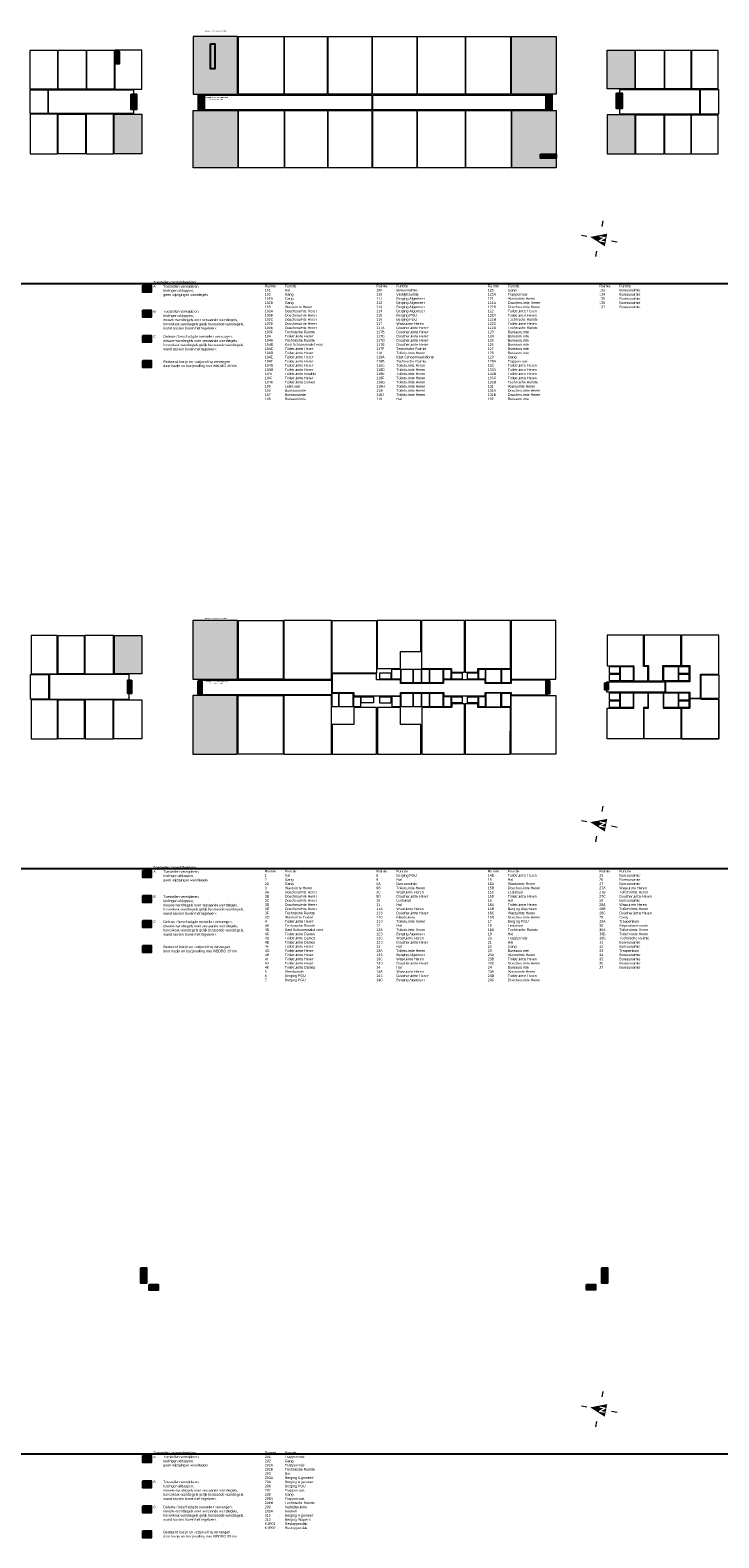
# Model space of a CAD drawing. Header units: millimetres. Extents: x 362177 to 5000048, y 157834 to 733119.
# Tile 134 of 152: x 761387 to 860220, y 515873 to 732278. Entities that reach past the tile are written whole.
import ezdxf

# ---------------------------------------------------------------- set-up
doc = ezdxf.new("R2010")
doc.units = ezdxf.units.MM
doc.set_wipeout_variables(frame=1)
doc.layers.get('DEFPOINTS').update_dxf_attribs({"color": 255})
doc.layers.add('X-L0_C_afwerking', color=7, linetype='Continuous', lineweight=5)
doc.layers.add('X-L0_C_wandafwerking', color=7, linetype='Continuous')
doc.layers.add('X-L0_C_WBDBO', color=7, linetype='Continuous')
doc.styles.add('DVD_VBC_Arial', font='arial.ttf')

# ---------------------------------------------------------------- blocks, each defined once
blk = doc.blocks.new('DVDVB_05_-S-_noordpijl1191')
at = {"color": 7, "linetype": 'Continuous', "lineweight": 13}
for p, q in [((0, 13), (0, 9)), ((-13, 0), (-9, 0)), ((0, -13), (0, -9)), ((13, 0), (9, 0))]:
    blk.add_line(p, q, dxfattribs=at)
at = {"color": 7, "linetype": 'Continuous', "lineweight": 0, "extrusion": (0, 0, -1)}
blk.add_solid([(4.6, -4.9), (0, 6.6), (-4.6, -4.9)], dxfattribs=at)
blk.add_wipeout([(-1.9, 0), (-1.2, 0), (1.1, -2.8), (1.1, 0), (1.9, 0), (1.9, -4.3), (1.2, -4.3), (-1.1, -1.5), (-1.1, -4.3), (-1.9, -4.3)])

msp = doc.modelspace()

# ---------------------------------------------------------------- hatches: boundary and pattern name
at = {"layer": 'X-L0_C_wandafwerking', "transparency": 33554559}
h = msp.add_hatch(color=103, dxfattribs=at)
h.dxf.hatch_style = 1
h.paths.add_polyline_path([(784795, 731363), (784795, 723075), (791160, 723075), (791160, 731363)])
h.paths.add_polyline_path([(787279, 730307), (787879, 730307), (787879, 726722), (787279, 726722)], flags=16)
h = msp.add_hatch(color=31, dxfattribs=at)
h.dxf.hatch_style = 1
h.paths.add_polyline_path([(787879, 726722), (787879, 730307), (787279, 730307), (787279, 726722)])
h = msp.add_hatch(color=103, dxfattribs=at)
h.dxf.hatch_style = 1
h.paths.add_polyline_path([(830451, 731363), (836860, 731363), (836860, 723082), (830451, 723082)])
h = msp.add_hatch(color=20, dxfattribs=at)
h.dxf.hatch_style = 1
h.paths.add_polyline_path([(844189, 729382), (848152, 729382), (848152, 723851), (844189, 723851)])
h = msp.add_hatch(color=31, dxfattribs=at)
h.dxf.hatch_style = 1
h.paths.add_polyline_path([(774150, 729229), (773550, 729229), (773550, 727429), (774150, 727429)])
h = msp.add_hatch(color=20, dxfattribs=at)
h.dxf.hatch_style = 1
h.paths.add_polyline_path([(784795, 712500), (784795, 720746), (791168, 720746), (791168, 712500)])
h = msp.add_hatch(color=103, dxfattribs=at)
h.dxf.hatch_style = 1
h.paths.add_polyline_path([(830503, 720746), (836860, 720746), (836860, 714475), (834630, 714475), (834630, 713900), (836860, 713900), (836860, 712500), (830503, 712500)])
h = msp.add_hatch(color=103, dxfattribs=at)
h.dxf.hatch_style = 1
h.paths.add_polyline_path([(773438, 720200), (777415, 720200), (777415, 714534), (773438, 714534)])
h = msp.add_hatch(color=20, dxfattribs=at)
h.dxf.hatch_style = 1
h.paths.add_polyline_path([(844189, 714505), (848213, 714505), (848213, 720100), (844189, 720100)])
h = msp.add_hatch(color=31, dxfattribs=at)
h.dxf.hatch_style = 1
h.paths.add_polyline_path([(834630, 713900), (836860, 713900), (836860, 714475), (834630, 714475)])
h = msp.add_hatch(color=20, dxfattribs=at)
h.dxf.hatch_style = 1
h.paths.add_polyline_path([(778735, 694672.7), (778735, 695672.7), (777535, 695672.7), (777535, 694672.7)])
h = msp.add_hatch(color=31, dxfattribs=at)
h.dxf.hatch_style = 1
h.paths.add_polyline_path([(778735, 692072.7), (777535, 692072.7), (777535, 691072.7), (778735, 691072.7)])
h = msp.add_hatch(color=103, dxfattribs=at)
h.dxf.hatch_style = 1
h.paths.add_polyline_path([(778735, 688472.7), (777535, 688472.7), (777535, 687472.7), (778735, 687472.7)])
h = msp.add_hatch(color=103, dxfattribs=at)
h.dxf.hatch_style = 1
h.paths.add_polyline_path([(791157, 647551), (784746, 647551), (784746, 639111), (791157, 639111)])
h = msp.add_hatch(color=20, dxfattribs=at)
h.dxf.hatch_style = 1
h.paths.add_polyline_path([(777429, 645399), (773475, 645399), (773475, 639883), (777428, 639889)])
h = msp.add_hatch(color=103, dxfattribs=at)
h.dxf.hatch_style = 1
h.paths.add_polyline_path([(791105, 636778), (784747, 636778), (784747, 628377), (791105, 628377)])
h = msp.add_hatch(color=20, dxfattribs=at)
h.dxf.hatch_style = 1
h.paths.add_polyline_path([(778735, 611672.7), (777535, 611672.7), (777535, 610672.7), (778735, 610672.7)])
h = msp.add_hatch(color=31, dxfattribs=at)
h.dxf.hatch_style = 1
h.paths.add_polyline_path([(778735, 608072.7), (777535, 608072.7), (777535, 607072.7), (778735, 607072.7)])
h = msp.add_hatch(color=103, dxfattribs=at)
h.dxf.hatch_style = 1
h.paths.add_polyline_path([(778735, 604472.7), (777535, 604472.7), (777535, 603472.7), (778735, 603472.7)])
h = msp.add_hatch(color=20, dxfattribs=at)
h.dxf.hatch_style = 1
h.paths.add_polyline_path([(778735, 527672.7), (777535, 527672.7), (777535, 526672.7), (778735, 526672.7)])
h = msp.add_hatch(color=31, dxfattribs=at)
h.dxf.hatch_style = 1
h.paths.add_polyline_path([(778735, 524072.7), (777535, 524072.7), (777535, 523072.7), (778735, 523072.7)])
h = msp.add_hatch(color=103, dxfattribs=at)
h.dxf.hatch_style = 1
h.paths.add_polyline_path([(778735, 520472.7), (777535, 520472.7), (777535, 519472.7), (778735, 519472.7)])
at = {"layer": 'X-L0_C_WBDBO', "transparency": 33554559}
h = msp.add_hatch(color=191, dxfattribs=at)
h.dxf.hatch_style = 1
h.paths.add_polyline_path([(775869, 723112), (776669, 723112), (776669, 720912), (775869, 720912)])
h = msp.add_hatch(color=191, dxfattribs=at)
h.dxf.hatch_style = 1
h.paths.add_polyline_path([(785541, 723014), (786341, 723014), (786341, 720814), (785541, 720814)])
h = msp.add_hatch(color=191, dxfattribs=at)
h.dxf.hatch_style = 1
h.paths.add_polyline_path([(835458, 723012), (836257.6, 723012), (836257.6, 720812), (835458, 720812)])
h = msp.add_hatch(color=191, dxfattribs=at)
h.dxf.hatch_style = 1
h.paths.add_polyline_path([(845545, 723221), (846344.6, 723221), (846344.6, 721021), (845545, 721021)])
h = msp.add_hatch(color=191, dxfattribs=at)
h.dxf.hatch_style = 1
h.paths.add_polyline_path([(778735, 684872.7), (777535, 684872.7), (777535, 683872.7), (778735, 683872.7)])
h = msp.add_hatch(color=191, dxfattribs=at)
h.dxf.hatch_style = 1
h.paths.add_polyline_path([(775913, 638960), (775413, 638960), (775413, 637060), (775913, 637060)])
h = msp.add_hatch(color=191, dxfattribs=at)
h.dxf.hatch_style = 1
h.paths.add_polyline_path([(785502, 638893), (786002, 638893), (786002, 636993), (785502, 636993)])
h = msp.add_hatch(color=191, dxfattribs=at)
h.dxf.hatch_style = 1
h.paths.add_polyline_path([(835417, 638897), (835917, 638897), (835917, 636997), (835417, 636997)])
h = msp.add_hatch(color=191, dxfattribs=at)
h.dxf.hatch_style = 1
h.paths.add_polyline_path([(843844, 638573), (844344, 638573), (844344, 637573), (843844, 637573)])
h = msp.add_hatch(color=191, dxfattribs=at)
h.dxf.hatch_style = 1
h.paths.add_polyline_path([(778735, 600872.7), (777535, 600872.7), (777535, 599872.7), (778735, 599872.7)])
h = msp.add_hatch(color=191, dxfattribs=at)
h.dxf.hatch_style = 1
h.paths.add_polyline_path([(777269, 554623), (778069, 554623), (778069, 552423), (777269, 552423)])
h = msp.add_hatch(color=191, dxfattribs=at)
h.dxf.hatch_style = 1
h.paths.add_polyline_path([(843423, 554623), (844223, 554623), (844223, 552423), (843423, 552423)])
h = msp.add_hatch(color=191, dxfattribs=at)
h.dxf.hatch_style = 1
h.paths.add_polyline_path([(778444, 552241), (779744, 552241), (779744, 551441), (778444, 551441)])
h = msp.add_hatch(color=191, dxfattribs=at)
h.dxf.hatch_style = 1
h.paths.add_polyline_path([(841211, 552254), (842511, 552254), (842511, 551454), (841211, 551454)])
h = msp.add_hatch(color=191, dxfattribs=at)
h.dxf.hatch_style = 1
h.paths.add_polyline_path([(778735, 516872.7), (777535, 516872.7), (777535, 515872.7), (778735, 515872.7)])

# ---------------------------------------------------------------- linework, layer by layer
for points in [[(787279, 730307), (787879, 730307), (787879, 726722), (787279, 726722)], [(773550, 729229), (774150, 729229), (774150, 727429), (773550, 727429)], [(834630, 714475), (836860, 714475), (836860, 713900), (834630, 713900)], [(777535, 695672.7), (778735, 695672.7), (778735, 694672.7), (777535, 694672.7)], [(777535, 692072.7), (778735, 692072.7), (778735, 691072.7), (777535, 691072.7)], [(777535, 688472.7), (778735, 688472.7), (778735, 687472.7), (777535, 687472.7)], [(777535, 684872.7), (778735, 684872.7), (778735, 683872.7), (777535, 683872.7)], [(777535, 611672.7), (778735, 611672.7), (778735, 610672.7), (777535, 610672.7)], [(777535, 608072.7), (778735, 608072.7), (778735, 607072.7), (777535, 607072.7)], [(777535, 604472.7), (778735, 604472.7), (778735, 603472.7), (777535, 603472.7)], [(777535, 600872.7), (778735, 600872.7), (778735, 599872.7), (777535, 599872.7)], [(777535, 527672.7), (778735, 527672.7), (778735, 526672.7), (777535, 526672.7)], [(777535, 524072.7), (778735, 524072.7), (778735, 523072.7), (777535, 523072.7)], [(777535, 520472.7), (778735, 520472.7), (778735, 519472.7), (777535, 519472.7)], [(777535, 516872.7), (778735, 516872.7), (778735, 515872.7), (777535, 515872.7)]]:
    msp.add_lwpolyline(points, close=True)
at = {"layer": 'DEFPOINTS'}
for p in [(570064, 695927), (570064, 611927), (570064, 527927)]:
    msp.add_xline(p, (1, 0), dxfattribs=at)
at = {"layer": 'X-L0_C_afwerking'}
for points in [[(761387, 723810), (761387, 729414), (765296, 729414), (765296, 723810)], [(765406, 729414), (769408, 729414), (769408, 723812), (765406, 723812)], [(769518, 729414), (773440, 729414), (773440, 723816), (769518, 723816)], [(777422, 729414), (773550, 729414), (773550, 723819), (777422, 723819)], [(784795, 731363), (784795, 723075), (791160, 723075), (791160, 731363)], [(791270, 731363), (797782, 731363), (797782, 723073), (791270, 723073)], [(797892, 731368), (804032, 731368), (804032, 723072), (797892, 723072)], [(804142, 731363), (810419, 731363), (810419, 723072), (804142, 723072)], [(810529, 731363), (816878, 731363), (816878, 723074), (810529, 723074)], [(816988, 731363), (823819, 731363), (823819, 723077), (816988, 723077)], [(823929, 731363), (830341, 731363), (830341, 723082), (823929, 723082)], [(830451, 731363), (836860, 731363), (836860, 723082), (830451, 723082)], [(844189, 729382), (848152, 729382), (848152, 723851), (844189, 723851)], [(848262, 729382), (852351, 729382), (852351, 723851), (848262, 723851)], [(852461, 729382), (856212, 729382), (856212, 723851), (852461, 723851)], [(856322, 729382), (860086, 729382), (860086, 723851), (856322, 723851)], [(761387, 720331), (761387, 723700), (763901, 723700), (763901, 720331)], [(764011, 723705), (776214, 723705), (776214, 720320), (764011, 720320)], [(785996, 722964), (810432, 722964), (810432, 720856), (785996, 720856)], [(810542, 722967), (835800, 722967), (835800, 720856), (810542, 720856)], [(846000, 723741), (857463, 723741), (857463, 720218), (846000, 720218)], [(860186, 723741), (860186, 720218), (857573, 720218), (857573, 723741)], [(784795, 712500), (784795, 720746), (791168, 720746), (791168, 712500)], [(791278, 712500), (791278, 720746), (797848, 720746), (797848, 712500)], [(797958, 720746), (804050, 720746), (804050, 712500), (797958, 712500)], [(804160, 720746), (810436, 720746), (810436, 712500), (804160, 712500)], [(810546, 720746), (816884, 720746), (816884, 712500), (810546, 712500)], [(816994, 720746), (823822, 720746), (823822, 712500), (816994, 712500)], [(823932, 720746), (830393, 720746), (830393, 712500), (823932, 712500)], [(830503, 720746), (836860, 720746), (836860, 714475), (834630, 714475), (834630, 713900), (836860, 713900), (836860, 712500), (830503, 712500)], [(765315, 714534), (765315, 720221), (761387, 720221), (761387, 714534)], [(769308, 714534), (765425, 714534), (765425, 720212), (769308, 720212)], [(773328, 720205), (769418, 720205), (769418, 714534), (773328, 714534)], [(773438, 720200), (777415, 720200), (777415, 714534), (773438, 714534)], [(844189, 714505), (848213, 714505), (848213, 720100), (844189, 720100)], [(848318, 714496), (848318, 720108), (852346, 720108), (852346, 714496)], [(852456, 720108), (856206, 720108), (856206, 714496), (852456, 714496)], [(856316, 720108), (860076, 720108), (860076, 714496), (856316, 714496)], [(784746, 639111), (791157, 639111), (791157, 647551), (784746, 647551)], [(791267, 647551), (797679, 647551), (797679, 639115), (791267, 639115)], [(797789, 639109), (804620, 639109), (804620, 647551), (797789, 647551)], [(804730, 647551), (811079, 647551), (811079, 639986), (804730, 639986)], [(830419, 639107), (836818, 639107), (836818, 647551), (830419, 647551)], [(761521, 639883), (765286, 639883), (765286, 645399), (761521, 645399)], [(765396, 645399), (769147, 645399), (769147, 639883), (765396, 639883)], [(769257, 639883), (773346, 639883), (773346, 645399), (769257, 645399)], [(813270, 640561), (814517, 640561), (814517, 639123), (813270, 639123)], [(814628, 640561), (816295, 640561), (816295, 638619), (814628, 638619)], [(816405, 640561), (817480, 640561), (817480, 638619), (816405, 638619)], [(817576, 640561), (818651, 640561), (818651, 638619), (817576, 638619)], [(818761, 640561), (820620, 640561), (820620, 638619), (818761, 638619)], [(820735, 640561), (821775, 640561), (821775, 639125), (820735, 639125)], [(825754, 640561), (826671, 640561), (826671, 639125), (825754, 639125)], [(826781, 640561), (828957, 640561), (828957, 638619), (826781, 638619)], [(829067, 640561), (830309, 640561), (830309, 638619), (829067, 638619)], [(844546, 640951), (845965, 640951), (845965, 639919), (844546, 639919)], [(846085, 640951), (847912, 640951), (847912, 638862), (846085, 638862)], [(852348, 640952), (854382, 640952), (854382, 638873), (852348, 638873)], [(854501, 640951), (855920, 640951), (855920, 639919), (854501, 639919)], [(761421, 639773), (764035, 639773), (764035, 636250), (761421, 636250)], [(764145, 636250), (775608, 636250), (775608, 639773), (764145, 639773)], [(785808, 638999), (804629, 638999), (804629, 636888), (785808, 636888)], [(811591, 640016), (813163, 640016), (813163, 639113), (811591, 639113)], [(821880, 640018), (823369, 640018), (823369, 639125), (821880, 639125)], [(824156, 640018), (825644, 640018), (825644, 639125), (824156, 639125)], [(844149, 638754), (852473, 638754), (852473, 637257), (844149, 637257)], [(844546, 639822), (845965, 639822), (845965, 638862), (844546, 638862)], [(854501, 639822), (855920, 639822), (855920, 638862), (854501, 638862)], [(857707, 639732), (860220, 639732), (860220, 636363), (857707, 636363)], [(791105, 636778), (784747, 636778), (784747, 628377), (791105, 628377)], [(791215, 636778), (797675, 636778), (797675, 628377), (791215, 628377)], [(797785, 628377), (804614, 628377), (804614, 636778), (797785, 636778)], [(804732, 637111), (805640, 637111), (805640, 635170), (804732, 635170)], [(805750, 637120), (807708, 637120), (807708, 635162), (805750, 635162)], [(807818, 636595), (808803, 636595), (808803, 635155), (807818, 635155)], [(808913, 636600), (810658, 636600), (810658, 635718), (808913, 635718)], [(811591, 636604), (813163, 636604), (813163, 635701), (811591, 635701)], [(814517, 636617), (813270, 636617), (813270, 635179), (814517, 635179)], [(814628, 637098), (816295, 637098), (816295, 635156), (814628, 635156)], [(816405, 637098), (817480, 637098), (817480, 635156), (816405, 635156)], [(817576, 637098), (818651, 637098), (818651, 635156), (817576, 635156)], [(818761, 637098), (820620, 637098), (820620, 635156), (818761, 635156)], [(820735, 636611), (821775, 636611), (821775, 635175), (820735, 635175)], [(821880, 636609), (823369, 636609), (823369, 635716), (821880, 635716)], [(824156, 636609), (825644, 636609), (825644, 635716), (824156, 635716)], [(825754, 636611), (826671, 636611), (826671, 635175), (825754, 635175)], [(826781, 635156), (828957, 635156), (828957, 637098), (826781, 637098)], [(829067, 637098), (830309, 637098), (830309, 635156), (829067, 635156)], [(830393, 636783), (836813, 636783), (836813, 628377), (830393, 628377)], [(844546, 637156), (845965, 637156), (845965, 636123), (844546, 636123)], [(846085, 637156), (847912, 637156), (847912, 635066), (846085, 635066)], [(852348, 637148), (854382, 637148), (854382, 635068), (852348, 635068)], [(854501, 637147), (855920, 637147), (855920, 636114), (854501, 636114)], [(761531, 630543), (765291, 630543), (765291, 636140), (761531, 636140)], [(765401, 636140), (769152, 636140), (769152, 630543), (765401, 630543)], [(769262, 630543), (773290, 630543), (773290, 636140), (769262, 636140)], [(773393, 636143), (777428, 636143), (777428, 630543), (773393, 630543)], [(844546, 636027), (845965, 636027), (845965, 635066), (844546, 635066)], [(854501, 636018), (855920, 636018), (855920, 635057), (854501, 635057)]]:
    msp.add_lwpolyline(points, close=True, dxfattribs=at)
at = {"layer": 'X-L0_C_afwerking', "flags": 128}
for points in [[(811187, 640660), (814535, 640672), (814535, 643115), (817466, 643115), (817472, 647551), (811187, 647551)], [(817570, 640659), (821874, 640659), (821874, 640133), (823714, 640133), (823714, 647551), (817570, 647551)], [(823813, 640133), (825653, 640133), (825653, 640659), (830319, 640659), (830319, 647551), (823813, 647551)], [(773475, 645399), (777429, 645399), (777428, 639889), (773475, 639883)], [(844187, 641060), (848007, 641060), (848007, 638864), (850039, 638864), (850039, 640961), (849395, 640961), (849395, 645431), (844187, 645431)], [(849505, 641071), (850149, 641071), (850149, 638864), (852203, 638864), (852203, 641070), (854747, 641070), (854747, 645431), (849505, 645431)], [(852583, 638754), (852583, 637252), (856035, 637252), (856035, 636364), (857600, 636364), (857602, 639842), (860208, 639842), (860208, 645431), (854857, 645431), (854857, 641070), (856035, 641070), (856035, 638754)], [(854857, 641070), (856035, 641070), (856035, 638754), (852583, 638754), (852583, 637252), (856035, 637252), (856035, 636364), (857600, 636364), (857602, 639842), (860208, 639842), (860208, 645431), (854857, 645431)], [(804739, 639887), (804739, 637227), (807819, 637227), (807819, 636715), (814520, 636715), (814520, 637217), (820734, 637217), (820734, 636721), (826671, 636721), (826671, 637213), (830393, 637213), (830393, 636892), (835612, 636892), (835612, 638997), (830419, 638997), (830419, 638509), (826671, 638509), (826671, 639015), (820725, 639015), (820725, 638509), (814525, 638509), (814525, 639005), (811079, 639005), (811079, 639887)], [(844191, 634969), (848007, 634969), (848007, 637148), (850039, 637148), (850039, 635068), (849395, 635068), (849395, 630579), (844191, 630579)], [(849494, 634969), (850138, 634969), (850138, 637148), (852219, 637148), (852219, 634969), (854746, 634969), (854746, 630579), (849494, 630579)], [(854885, 634962), (854885, 630579), (860220, 630579), (860220, 636235), (857612, 636235), (857612, 636335), (856040, 636335), (856040, 634962)], [(854885, 634962), (856040, 634962), (856040, 636335), (857612, 636335), (857612, 636235), (860220, 636235), (860220, 630579), (854885, 630579)], [(811076, 635038), (808819, 635038), (808819, 635048), (807816, 635048), (807816, 632605), (804724, 632605), (804724, 628377), (811076, 628377)], [(811217, 635038), (811217, 628377), (817466, 628377), (817466, 632605), (814535, 632605), (814535, 635042), (813270, 635042), (813270, 635038)], [(823716, 635577), (821890, 635577), (821890, 635034), (817576, 635034), (817576, 628377), (823716, 628377)], [(823826, 635577), (823826, 628377), (830283.1, 628377), (830309, 635034), (825644, 635034), (825644, 635577)]]:
    msp.add_lwpolyline(points, close=True, dxfattribs=at)
at = {"layer": 'X-L0_C_WBDBO', "color": 191, "transparency": 33554559}
for points in [[(775869, 723112), (776669, 723112), (776669, 720912), (775869, 720912)], [(785541, 723014), (786341, 723014), (786341, 720814), (785541, 720814)], [(835458, 723012), (836257.6, 723012), (836257.6, 720812), (835458, 720812)], [(845545, 723221), (846344.6, 723221), (846344.6, 721021), (845545, 721021)], [(777269, 554623), (778069, 554623), (778069, 552423), (777269, 552423)], [(843423, 554623), (844223, 554623), (844223, 552423), (843423, 552423)], [(778444, 552241), (779744, 552241), (779744, 551441), (778444, 551441)], [(841211, 552254), (842511, 552254), (842511, 551454), (841211, 551454)]]:
    msp.add_lwpolyline(points, close=True, dxfattribs=at)
at = {"layer": 'X-L0_C_WBDBO', "color": 191}
for points in [[(775913, 638960), (775913, 637060), (775413, 637060), (775413, 638960)], [(785502, 638893), (786002, 638893), (786002, 636993), (785502, 636993)], [(835417, 638897), (835917, 638897), (835917, 636997), (835417, 636997)], [(843844, 638573), (844344, 638573), (844344, 637573), (843844, 637573)]]:
    msp.add_lwpolyline(points, close=True, dxfattribs=at)

# ---------------------------------------------------------------- block references
at = {"layer": 'X-L0_C_afwerking', "xscale": 200.0000000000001, "yscale": 200.0000000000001, "rotation": 79}
for p in [(843064, 702346), (843064, 618346), (843064, 534346)]:
    msp.add_blockref('DVDVB_05_-S-_noordpijl1191', p, dxfattribs=at)

# ---------------------------------------------------------------- texts
at = {"style": 'DVD_VBC_Arial'}
for s, width, heights, insert, char_height, attachment_point in [('ruimte verdelen in 2 ruimten', 3652.752, [0], (788038, 732262.6), 180, 2), ('bestaande deur vervangen door 2 nieuwe deuren', 3652.752, [0], (788038, 722743.3), 180, 2), ('Toestellen / wandafwerking\\PA^IToestellen verwijderen,\\P^Ileidingen afdoppen,\\P^Igeen wijzigingen wandtegels \\P^I^I\\P^I\\P\\PB^IToestellen verwijderen,\\P^Ileidingen afdoppen,\\P^Inieuwe wandtegels over bestaande wandtegels,\\P^Ibovenkant wandtegels gelijk bestaande wandtegels,\\P^Iwand sausen boven het tegelwerk\\P^I\\PC ^IDefecte / beschadigde toestellen vervangen,\\P^Inieuwe wandtegels over bestaande wandtegels,\\P^Ibovenkant wandtegels gelijk bestaande wandtegels,\\P^Iwand sausen boven het tegelwerk\\P^I\\P\\P^IBestaand kozijn en kozijnvulling vervangen \\P^Idoor kozijn en kozijnvulling met WBDBO 30min', 13509.254, [0], (779064, 696287), 360, 1), ('Ruimte^IFunctie\\P101^I^IHal^I\\P102^I^IGang^I\\P102A^I^IGang^I\\P102B^I^IGang^I\\P103 ^I^IWasruimte Heren^I\\P103A^I^IDoucheruimte Heren\\P103B^I^IDoucheruimte Heren\\P103C^I^IDoucheruimte Heren\\P103D^I^IDoucheruimte Heren\\P103E^I^IDoucheruimte Heren\\P103F^I^ITechnische Ruimte^I\\P104^I^IToiletruimte Heren^I\\P104A^I^ITechnische Ruimte^I\\P104B^I^IKast Schoonmaakdienst\\P104C^I^IToiletruimte Heren^I\\P104D^I^IToiletruimte Heren^I\\P104E^I^IToiletruimte Heren^I\\P104F^I^IToiletruimte Heren^I\\P104G^I^IToiletruimte Heren^I\\P104H^I^IToiletruimte Heren^I\\P104I^I^IToiletruimte Invalide\\P104J^I^IToiletruimte Heren^I\\P104K^I^IToiletruimte Dames\\P105^I^ILeslokaal^I\\P106^I^IBureauruimte\\P107^I^IBureauruimte\\P108^I^IBureauruimte^I', 13843.335, [16729.8], (795064, 695738.3), 360, 1), ('Ruimte^IFunctie\\P109^I^IBureauruimte\\P110^I^IVerblijfsruimte\\P111^I^IBerging Algemeen\\P112^I^IBerging Algemeen\\P113^I^IBerging Algemeen\\P114^I^IBerging Algemeen\\P115^I^IBerging PGU\\P116^I^IBerging PGU\\P117^I^IWasruimte Heren\\P117A^I^IDoucheruimte Heren\\P117B^I^IDoucheruimte Heren\\P117C^I^IDoucheruimte Heren\\P117D^I^IDoucheruimte Heren\\P117E^I^IDoucheruimte Heren\\P117F^I^ITechnische Ruimte^I\\P118^I^IToiletruimte Heren^I\\P118A^I^IKast Schoonmaakdienst\\P118B^I^ITechnische Ruimte^I\\P118C^I^IToiletruimte Heren^I\\P118D^I^IToiletruimte Heren^I\\P118E^I^IToiletruimte Heren^I\\P118F^I^IToiletruimte Heren^I\\P118G^I^IToiletruimte Heren^I\\P118H^I^IToiletruimte Heren^I\\P118I^I^IToiletruimte Heren^I\\P118J^I^IToiletruimte Heren^I\\P119^I^IHal^I^I^I\\P^I^I^I^I', 13843.335, [0], (811064, 695738.3), 360, 1), ('Ruimte^IFunctie\\P120^I^IGang\\P120A^I^ITrappenhuis\\P121^I^IWasruimte Heren\\P121A^I^IDoucheruimte Heren\\P121B^I^IDoucheruimte Heren\\P122^I^IToiletruimte Heren^I\\P122A^I^IToiletruimte Heren^I\\P122B^I^ITechnische Ruimte^I\\P122C^I^IToiletruimte Heren^I\\P122D^I^ITechnische Ruimte^I\\P123^I^IBureauruimte\\P124^I^IBureauruimte\\P125^I^IBureauruimte\\P126^I^IBureauruimte\\P127^I^IBureauruimte\\P128^I^IBureauruimte\\P129^I^IGang^I\\P129A^I^ITrappenhuis\\P130^I^IToiletruimte Heren\\P130A^I^IToiletruimte Heren\\P130B^I^IToiletruimte Heren\\P130C^I^IToiletruimte Heren\\P130D^I^ITechnische Ruimte\\P131^I^IWasruimte Heren\\P131A^I^IDoucheruimte Heren\\P131B^I^IDoucheruimte Heren\\P132^I^IBureauruimte\\P^I', 13843.335, [0], (827064, 695738.3), 360, 1), ('Ruimte^IFunctie\\P133^I^IBureauruimte\\P134^I^IBureauruimte\\P135^I^IBureauruimte\\P136^I^IBureauruimte\\P137^I^IBureauruimte^I', 13843.335, [0], (843064, 695738.3), 360, 1), ('ruimte verdelen in 2 ruimten', 3652.752, [0], (788038, 647950.6), 180, 2), ('bestaande deur vervangen door 2 nieuwe deuren', 3652.752, [0], (788038, 638931.3), 180, 2), ('Toestellen / wandafwerking\\PA^IToestellen verwijderen,\\P^Ileidingen afdoppen,\\P^Igeen wijzigingen wandtegels \\P^I^I\\P^I\\P\\PB^IToestellen verwijderen,\\P^Ileidingen afdoppen,\\P^Inieuwe wandtegels over bestaande wandtegels,\\P^Ibovenkant wandtegels gelijk bestaande wandtegels,\\P^Iwand sausen boven het tegelwerk\\P^I\\PC ^IDefecte / beschadigde toestellen vervangen,\\P^Inieuwe wandtegels over bestaande wandtegels,\\P^Ibovenkant wandtegels gelijk bestaande wandtegels,\\P^Iwand sausen boven het tegelwerk\\P^I\\P\\P^IBestaand kozijn en kozijnvulling vervangen \\P^Idoor kozijn en kozijnvulling met WBDBO 30min', 13509.254, [0], (779064, 612287), 360, 1), ('Ruimte^IFunctie^I^I^I\\P1 ^I^IHal\\P2 ^I^IGang ^I\\P2A ^I^IGang \\P3 ^I^IWasruimte Heren \\P3A ^I^IDoucheruimte Heren \\P3B ^I^IDoucheruimte Heren \\P3C ^I^IDoucheruimte Heren \\P3D ^I^IDoucheruimte Heren \\P3E ^I^IDoucheruimte Heren\\P3F ^I^ITechnische Ruimte \\P3G ^I^IWasruimte Textiel ^I\\P4^I^IToiletruimte Heren \\P4A ^I^ITechnische Ruimte \\P4B ^I^IKast Schoonmaakdienst ^I\\P4C ^I^IToiletruimte Dames\\P4D ^I^IToiletruimte Dames\\P4E ^I^IToiletruimte Dames\\P4F ^I^IToiletruimte Heren ^I\\P4G ^I^IToiletruimte Heren \\P4H ^I^IToiletruimte Heren ^I\\P4I ^I^IToiletruimte Heren \\P4J ^I^IToiletruimte Heren ^I\\P4K^I^IToiletruimte Dames\\P5 ^I^IKleedruimte ^I\\P6 ^I^IBerging PGU\\P7^I^IBerging PGU  ', 13843.335, [0], (795064, 611738.3), 360, 1), ('Ruimte^IFunctie^I^I^I\\P8^I^IBerging PGU \\P9^I^IHal \\P9A ^I^IBureauruimte \\P9B ^I^IToiletruimte Heren ^I\\P9C ^I^IWasruimte Heren ^I\\P9D ^I^IDoucheruimte Heren\\P10 ^I^ILeslokaal \\P11 ^I^IHal ^I\\P11A ^I^IWasruimte Heren\\P11B ^I^IDoucheruimte Heren\\P11C ^I^IKleedruimte ^I\\P11D ^I^IToiletruimte Heren ^I\\P12 ^I^IHal \\P12A ^I^IToiletruimte Heren ^I\\P12B ^I^IBerging Algemeen \\P12C ^I^IWasruimte Heren ^I\\P12D ^I^IDoucheruimte Heren \\P13 ^I^IHal \\P13A ^I^IToiletruimte Heren ^I\\P13B ^I^IBerging Algemeen \\P13C ^I^IWasruimte Heren ^I\\P13D ^I^IDoucheruimte Heren \\P14 ^I^IHal ^I\\P14A ^I^IWasruimte Heren ^I\\P14B^I^IDoucheruimte Heren \\P14C ^I^IBerging Algemeen ^I', 13843.335, [16692.1], (811064, 611738.3), 360, 1), ('Ruimte^IFunctie^I^I^I\\P14D ^I^IToiletruimte Heren ^I\\P15 ^I^IHal ^I\\P15A ^I^IWasruimte Heren ^I\\P15B ^I^IDoucheruimte Heren \\P15C ^I^ILeslokaal ^I\\P15D ^I^IToiletruimte Heren ^I\\P16 ^I^IHal ^I\\P16A ^I^IToiletruimte Heren ^I\\P16B ^I^IBerging Algemeen ^I\\P16C ^I^IWasruimte Heren \\P16D ^I^IDoucheruimte Heren \\P17 ^I^IBerging PGU \\P18 ^I^ILeslokaal ^I\\P18A ^I^ITechnische Ruimte \\P19 ^I^IHal ^I\\P20 ^I^ITrappenhuis \\P21^I^IHal^I\\P22 ^I^IGang ^I\\P23 ^I^IBureauruimte \\P23A ^I^IWasruimte Heren ^I\\P23B ^I^IToiletruimte Heren ^I\\P23C ^I^IDoucheruimte Heren \\P24 ^I^IBureauruimte \\P24A ^I^IWasruimte Heren ^I\\P24B ^I^IToiletruimte Heren ^I\\P24C ^I^IDoucheruimte Heren \\P^I', 13843.335, [0], (827064, 611738.3), 360, 1), ('Ruimte^IFunctie^I^I^I\\P25 ^I^IBureauruimte \\P26 ^I^IBureauruimte \\P27 ^I^IBureauruimte \\P27A ^I^IWasruimte Heren \\P27B ^I^IToiletruimte Heren \\P27C ^I^IDoucheruimte Heren \\P28 ^I^IBureauruimte \\P28A ^I^IWasruimte Heren \\P28B ^I^IToiletruimte Heren \\P28C ^I^IDoucheruimte Heren \\P29 ^I^IGang ^I\\P29A ^I^ITrappenhuis \\P30 ^I^IReproductieruimte \\P30A ^I^IToiletruimte Heren \\P30B ^I^IToiletruimte Heren \\P30C ^I^ITechnische Ruimte \\P31 ^I^IBureauruimte \\P32 ^I^IBureauruimte \\P33 ^I^ITrappenhuis \\P34 ^I^IBureauruimte \\P35 ^I^IBureauruimte \\P36 ^I^IBureauruimte \\P37^I^IBureauruimte ', 13843.335, [0], (843064, 611738.3), 360, 1), ('Toestellen / wandafwerking\\PA^IToestellen verwijderen,\\P^Ileidingen afdoppen,\\P^Igeen wijzigingen wandtegels \\P^I^I\\P^I\\P\\PB^IToestellen verwijderen,\\P^Ileidingen afdoppen,\\P^Inieuwe wandtegels over bestaande wandtegels,\\P^Ibovenkant wandtegels gelijk bestaande wandtegels,\\P^Iwand sausen boven het tegelwerk\\P^I\\PC ^IDefecte / beschadigde toestellen vervangen,\\P^Inieuwe wandtegels over bestaande wandtegels,\\P^Ibovenkant wandtegels gelijk bestaande wandtegels,\\P^Iwand sausen boven het tegelwerk\\P^I\\P\\P^IBestaand kozijn en kozijnvulling vervangen \\P^Idoor kozijn en kozijnvulling met WBDBO 30min', 13509.254, [0], (779064, 528287), 360, 1), ('Ruimte^IFunctie^I^I^I\\P201 ^I^ITrappenhuis ^I^I^I^I\\P202 ^I^IGang ^I^I^I^I\\P202A ^I^ITrappenhuis ^I^I^I^I\\P202B ^I^ITechnische Ruimte ^I^I\\P203 ^I^IBar ^I^I^I^I\\P203A ^I^IBerging Algemeen ^I^I\\P204 ^I^IBerging Algemeen ^I^I^I^I\\P206 ^I^IBerging PGU ^I^I^I^I\\P207 ^I^ITrappenhuis ^I^I^I^I\\P208 ^I^IGang ^I^I^I^I^I^I\\P208A ^I^ITrappenhuis ^I^I^I^I\\P208B ^I^ITechnische Ruimte ^I^I^I\\P209 ^I^IVerblijfsruimte ^I^I^I^I\\P209A ^I^IKeuken ^I^I^I\\P210 ^I^IBerging Algemeen ^I^I^I^I\\P212 ^I^IBerging Wapens ^I^I^I^I\\PK1R01 ^IRestoppervlak ^I^I^I\\PK1R02 ^IRestoppervlak ^I^I^I^I', 13843.335, [0], (795064, 528287), 360, 1)]:
    msp.add_mtext_dynamic_manual_height_columns(s, width=width, gutter_width=12.5, heights=heights, dxfattribs=dict(at, insert=insert, char_height=char_height, attachment_point=attachment_point))

doc.saveas('drawing.dxf')
